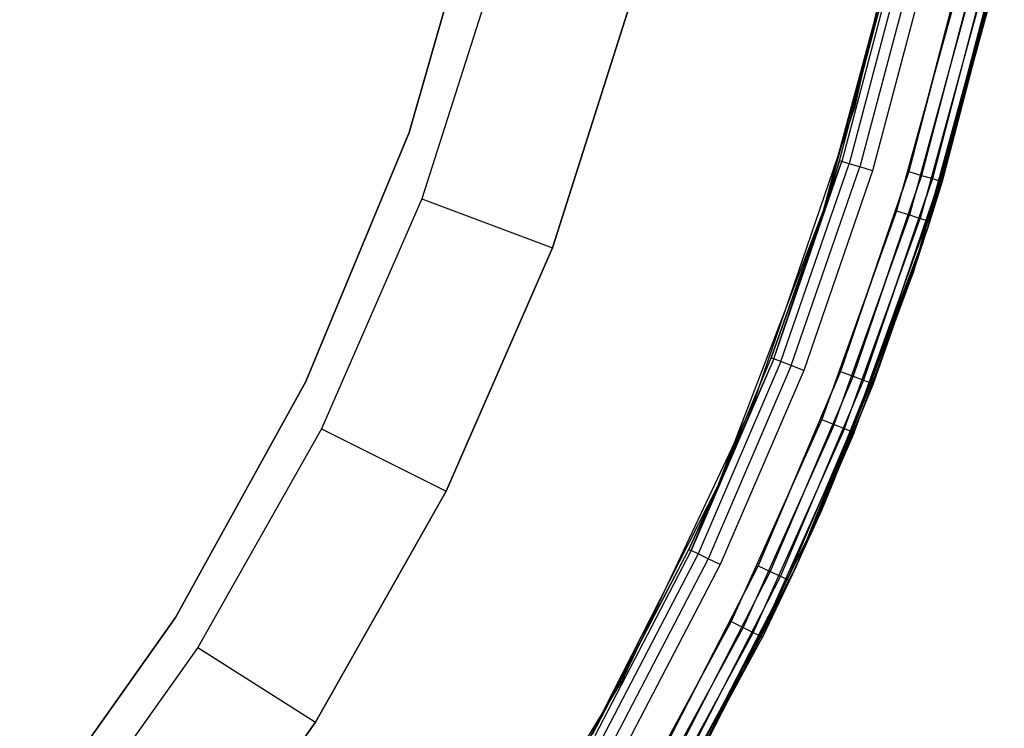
# Model space of a CAD drawing. Extents: x -4.43 to 3.97, y -4.36 to 4.03.
# Tile 23 of 32: x 2.46 to 3.88, y -2.16 to -1.14. Entities that reach past the tile are written whole.
import ezdxf

# ---------------------------------------------------------------- set-up
doc = ezdxf.new("R2010")
doc.units = 0
doc.header["$LTSCALE"] = 2.54
doc.layers.get('0').update_dxf_attribs({"color": 13, "linetype": 'CONTINUOUS'})

# ---------------------------------------------------------------- blocks, each defined once
blk = doc.blocks.new('Z_O_ENIE_CRES_STL_1')
at = {"color": 0}
for p, q in [((9.1695, -1.102, -5.8), (9.2671, -0.6666, -5.8)), ((9.1695, -1.102, -0.15), (9.2671, -0.6666, -0.15)), ((9.1695, -1.102, -5.8), (9.2671, -0.6666, -5.8)), ((9.1695, -1.102, -0.15), (9.2671, -0.6666, -0.15)), ((8.6358, -0.7677, -5.8), (8.5287, -1.1395, -5.8)), ((8.5287, -1.1395, -6.5), (8.6358, -0.7677, -6.5)), ((8.5287, -1.1395, -6.5), (8.6358, -0.7677, -6.5)), ((8.6358, -0.7677, -5.8), (8.5287, -1.1395, -5.8)), ((9.1241, -1.2515, -8), (9.2338, -0.842, -8)), ((9.1241, -1.2515, -8), (9.2338, -0.842, -8)), ((9.3835, -0.8591, -5.8), (9.2734, -1.2773, -5.8)), ((9.2734, -1.2773, -6.5), (9.3835, -0.8591, -6.5)), ((9.3835, -0.8591, -5.8), (9.2734, -1.2773, -5.8)), ((9.2734, -1.2773, -6.5), (9.3835, -0.8591, -6.5)), ((8.6569, -0.8913, -7.6939), (8.5473, -1.2346, -7.6939)), ((8.6569, -0.8913, -7.6939), (8.5473, -1.2346, -7.6939)), ((9.2231, -0.8908, -6.55), (9.1241, -1.2515, -8)), ((9.2231, -0.8908, -6.55), (9.1241, -1.2515, -8)), ((9.1466, -1.1801, -6.55), (9.2231, -0.8908, -6.55)), ((9.1466, -1.1801, -6.55), (9.2231, -0.8908, -6.55)), ((9.2269, -0.8916, -6.5309), (9.1502, -1.1812, -6.5309)), ((9.2269, -0.8916, -6.5309), (9.1502, -1.1812, -6.5309)), ((9.2374, -0.894, -6.5146), (9.1606, -1.1844, -6.5146)), ((9.2374, -0.894, -6.5146), (9.1606, -1.1844, -6.5146)), ((9.2533, -0.8976, -6.5038), (9.1761, -1.1891, -6.5038)), ((9.2533, -0.8976, -6.5038), (9.1761, -1.1891, -6.5038)), ((9.2719, -0.9018, -6.5), (9.1944, -1.1947, -6.5)), ((9.2719, -0.9018, -6.5), (9.1944, -1.1947, -6.5)), ((9.2464, -1.1956, -6.5), (9.323, -0.9023, -6.5)), ((9.323, -0.9023, -8), (9.2464, -1.1956, -8)), ((9.2464, -1.1956, -6.5), (9.323, -0.9023, -6.5)), ((9.323, -0.9023, -8), (9.2464, -1.1956, -8)), ((9.3741, -0.9029), (9.2525, -1.3411)), ((9.3741, -0.9029), (9.2525, -1.3411)), ((9.3417, -0.9065, -6.5038), (9.2647, -1.2011, -6.5038)), ((9.3417, -0.9065, -6.5038), (9.2647, -1.2011, -6.5038)), ((9.3417, -0.9065, -7.9962), (9.2647, -1.2011, -7.9962)), ((9.3417, -0.9065, -7.9962), (9.2647, -1.2011, -7.9962)), ((9.3575, -0.91, -6.5146), (9.2802, -1.2058, -6.5146)), ((9.3575, -0.91, -6.5146), (9.2802, -1.2058, -6.5146)), ((9.3575, -0.91, -7.9854), (9.2802, -1.2058, -7.9854)), ((9.3575, -0.91, -7.9854), (9.2802, -1.2058, -7.9854)), ((9.3681, -0.9124, -6.5309), (9.2906, -1.2089, -6.5309)), ((9.3681, -0.9124, -6.5309), (9.2906, -1.2089, -6.5309)), ((9.3681, -0.9124, -7.9691), (9.2906, -1.2089, -7.9691)), ((9.3681, -0.9124, -7.9691), (9.2906, -1.2089, -7.9691)), ((9.2942, -1.21, -7.95), (9.3718, -0.9132, -7.95)), ((9.3718, -0.9132, -6.55), (9.2942, -1.21, -6.55)), ((9.3718, -0.9132, -6.55), (9.2942, -1.21, -6.55)), ((9.2942, -1.21, -7.95), (9.3718, -0.9132, -7.95)), ((8.7345, -1.3052, -7.4939), (8.8503, -0.9423, -7.4939)), ((8.8503, -0.9423, -5.8939), (8.7345, -1.3052, -5.8939)), ((8.8503, -0.9423, -5.8939), (8.7345, -1.3052, -5.8939)), ((8.7345, -1.3052, -7.4939), (8.8503, -0.9423, -7.4939)), ((9.3132, -0.9456, -5.8), (9.2289, -1.2521, -5.8)), ((9.3132, -0.9456, -5.8), (9.2289, -1.2521, -5.8)), ((9.3318, -0.95, -5.7962), (9.2472, -1.2579, -5.7962)), ((9.3318, -0.95, -5.7962), (9.2472, -1.2579, -5.7962)), ((9.2525, -1.3411), (9.3618, -0.957, -5.75)), ((9.2525, -1.3411), (9.3618, -0.957, -5.75)), ((9.3476, -0.9536, -5.7854), (9.2626, -1.2628, -5.7854)), ((9.3476, -0.9536, -5.7854), (9.2626, -1.2628, -5.7854)), ((9.3581, -0.9561, -5.7691), (9.273, -1.2661, -5.7691)), ((9.3581, -0.9561, -5.7691), (9.273, -1.2661, -5.7691)), ((9.2766, -1.2672, -5.75), (9.3618, -0.957, -5.75)), ((9.2766, -1.2672, -5.75), (9.3618, -0.957, -5.75)), ((9.0246, -1.5241, -5.8), (9.1695, -1.102, -5.8)), ((9.0246, -1.5241, -0.15), (9.1695, -1.102, -0.15)), ((9.0246, -1.5241, -5.8), (9.1695, -1.102, -5.8)), ((9.0246, -1.5241, -0.15), (9.1695, -1.102, -0.15)), ((9.1695, -1.102, -0.15), (9.1695, -1.102, -5.8)), ((9.1695, -1.102, -0.15), (9.1695, -1.102, -5.8)), ((8.5287, -1.1395, -5.8), (8.3807, -1.4969, -5.8)), ((8.3807, -1.4969, -6.5), (8.5287, -1.1395, -6.5)), ((8.3807, -1.4969, -6.5), (8.5287, -1.1395, -6.5)), ((8.5287, -1.1395, -5.8), (8.3807, -1.4969, -5.8)), ((8.5287, -1.1395, -6.5), (8.5287, -1.1395, -5.8)), ((8.5287, -1.1395, -6.5), (8.5287, -1.1395, -5.8)), ((9.0524, -1.4644, -6.5309), (9.1502, -1.1812, -6.5309)), ((9.0524, -1.4644, -6.5309), (9.1502, -1.1812, -6.5309)), ((9.0625, -1.4683, -6.5146), (9.1606, -1.1844, -6.5146)), ((9.0625, -1.4683, -6.5146), (9.1606, -1.1844, -6.5146)), ((9.1241, -1.2515, -6.55), (9.1466, -1.1801, -6.55)), ((9.1466, -1.1801, -6.55), (9.1241, -1.2515, -8)), ((9.1466, -1.1801, -6.55), (9.1241, -1.2515, -8)), ((9.1241, -1.2515, -6.55), (9.1466, -1.1801, -6.55)), ((9.1241, -1.2515, -6.55), (9.1502, -1.1812, -6.5309)), ((9.1241, -1.2515, -6.55), (9.1502, -1.1812, -6.5309)), ((9.1502, -1.1812, -6.5309), (9.1466, -1.1801, -6.55)), ((9.1502, -1.1812, -6.5309), (9.1466, -1.1801, -6.55)), ((9.1606, -1.1844, -6.5146), (9.1502, -1.1812, -6.5309)), ((9.1606, -1.1844, -6.5146), (9.1502, -1.1812, -6.5309)), ((9.1761, -1.1891, -6.5038), (9.1606, -1.1844, -6.5146)), ((9.1761, -1.1891, -6.5038), (9.1606, -1.1844, -6.5146)), ((9.0776, -1.4742, -6.5038), (9.1761, -1.1891, -6.5038)), ((9.0776, -1.4742, -6.5038), (9.1761, -1.1891, -6.5038)), ((9.1944, -1.1947, -6.5), (9.0955, -1.4811, -6.5)), ((9.1944, -1.1947, -6.5), (9.0955, -1.4811, -6.5)), ((9.1485, -1.4825, -6.5), (9.2464, -1.1956, -6.5)), ((9.2464, -1.1956, -8), (9.1485, -1.4825, -8)), ((9.1485, -1.4825, -6.5), (9.2464, -1.1956, -6.5)), ((9.2464, -1.1956, -8), (9.1485, -1.4825, -8)), ((9.2647, -1.2011, -6.5038), (9.1664, -1.4893, -6.5038)), ((9.2647, -1.2011, -6.5038), (9.1664, -1.4893, -6.5038)), ((9.1664, -1.4893, -7.9962), (9.2647, -1.2011, -7.9962)), ((9.1664, -1.4893, -7.9962), (9.2647, -1.2011, -7.9962)), ((9.1944, -1.1947, -6.5), (9.1761, -1.1891, -6.5038)), ((9.1944, -1.1947, -6.5), (9.1761, -1.1891, -6.5038)), ((9.2464, -1.1956, -6.5), (9.2647, -1.2011, -6.5038)), ((9.2464, -1.1956, -6.5), (9.2647, -1.2011, -6.5038)), ((9.2464, -1.1956, -8), (9.2647, -1.2011, -7.9962)), ((9.2464, -1.1956, -8), (9.2647, -1.2011, -7.9962)), ((9.2647, -1.2011, -6.5038), (9.2802, -1.2058, -6.5146)), ((9.2647, -1.2011, -6.5038), (9.2802, -1.2058, -6.5146)), ((9.2647, -1.2011, -7.9962), (9.2802, -1.2058, -7.9854)), ((9.2647, -1.2011, -7.9962), (9.2802, -1.2058, -7.9854)), ((9.2802, -1.2058, -6.5146), (9.1815, -1.4951, -6.5146)), ((9.2802, -1.2058, -6.5146), (9.1815, -1.4951, -6.5146)), ((9.1815, -1.4951, -7.9854), (9.2802, -1.2058, -7.9854)), ((9.1815, -1.4951, -7.9854), (9.2802, -1.2058, -7.9854)), ((9.2906, -1.2089, -6.5309), (9.1916, -1.499, -6.5309)), ((9.2906, -1.2089, -6.5309), (9.1916, -1.499, -6.5309)), ((9.1916, -1.499, -7.9691), (9.2906, -1.2089, -7.9691)), ((9.1916, -1.499, -7.9691), (9.2906, -1.2089, -7.9691)), ((9.2734, -1.2773, -6.55), (9.2906, -1.2089, -6.5309)), ((9.2734, -1.2773, -6.55), (9.2906, -1.2089, -6.5309)), ((9.2734, -1.2773, -7.95), (9.2906, -1.2089, -7.9691)), ((9.2734, -1.2773, -7.95), (9.2906, -1.2089, -7.9691)), ((9.2734, -1.2773, -7.95), (9.2942, -1.21, -7.95)), ((9.2942, -1.21, -6.55), (9.2734, -1.2773, -6.55)), ((9.2942, -1.21, -6.55), (9.2734, -1.2773, -6.55)), ((9.2734, -1.2773, -7.95), (9.2942, -1.21, -7.95)), ((9.2802, -1.2058, -6.5146), (9.2906, -1.2089, -6.5309)), ((9.2802, -1.2058, -6.5146), (9.2906, -1.2089, -6.5309)), ((9.2802, -1.2058, -7.9854), (9.2906, -1.2089, -7.9691)), ((9.2802, -1.2058, -7.9854), (9.2906, -1.2089, -7.9691)), ((9.2942, -1.21, -6.55), (9.2906, -1.2089, -6.5309)), ((9.2942, -1.21, -6.55), (9.2906, -1.2089, -6.5309)), ((9.2906, -1.2089, -7.9691), (9.2942, -1.21, -7.95)), ((9.2906, -1.2089, -7.9691), (9.2942, -1.21, -7.95)), ((9.2942, -1.21, -7.95), (9.2942, -1.21, -6.55)), ((9.2942, -1.21, -7.95), (9.2942, -1.21, -6.55)), ((8.5473, -1.2346, -7.6939), (8.403, -1.5648, -7.6939)), ((8.5473, -1.2346, -7.6939), (8.403, -1.5648, -7.6939)), ((8.5473, -1.2346, -7.6939), (8.7345, -1.3052, -7.4939)), ((8.5473, -1.2346, -7.6939), (8.7345, -1.3052, -7.4939)), ((8.9722, -1.6473, -8), (9.1241, -1.2515, -8)), ((8.9722, -1.6473, -8), (9.1241, -1.2515, -8)), ((9.1241, -1.2515, -8), (9.0488, -1.463, -6.55)), ((9.0488, -1.463, -6.55), (9.1241, -1.2515, -6.55)), ((9.1241, -1.2515, -8), (9.0488, -1.463, -6.55)), ((9.0488, -1.463, -6.55), (9.1241, -1.2515, -6.55)), ((9.0524, -1.4644, -6.5309), (9.1241, -1.2515, -6.55)), ((9.0524, -1.4644, -6.5309), (9.1241, -1.2515, -6.55)), ((9.2289, -1.2521, -5.8), (9.1215, -1.5513, -5.8)), ((9.2289, -1.2521, -5.8), (9.1215, -1.5513, -5.8)), ((9.1241, -1.2515, -8), (9.1241, -1.2515, -6.55)), ((9.1241, -1.2515, -8), (9.1241, -1.2515, -6.55)), ((9.1392, -1.5585, -5.7962), (9.2472, -1.2579, -5.7962)), ((9.1392, -1.5585, -5.7962), (9.2472, -1.2579, -5.7962)), ((9.2289, -1.2521, -5.8), (9.2472, -1.2579, -5.7962)), ((9.2289, -1.2521, -5.8), (9.2472, -1.2579, -5.7962)), ((9.2472, -1.2579, -5.7962), (9.2626, -1.2628, -5.7854)), ((9.2472, -1.2579, -5.7962), (9.2626, -1.2628, -5.7854)), ((9.1542, -1.5646, -5.7854), (9.2626, -1.2628, -5.7854)), ((9.1542, -1.5646, -5.7854), (9.2626, -1.2628, -5.7854)), ((9.1643, -1.5686, -5.7691), (9.273, -1.2661, -5.7691)), ((9.1643, -1.5686, -5.7691), (9.273, -1.2661, -5.7691)), ((9.2525, -1.3411, -5.75), (9.273, -1.2661, -5.7691)), ((9.2525, -1.3411, -5.75), (9.273, -1.2661, -5.7691)), ((9.2525, -1.3411), (9.2766, -1.2672, -5.75)), ((9.2525, -1.3411, -5.75), (9.2766, -1.2672, -5.75)), ((9.2525, -1.3411), (9.2766, -1.2672, -5.75)), ((9.2525, -1.3411, -5.75), (9.2766, -1.2672, -5.75)), ((9.2626, -1.2628, -5.7854), (9.273, -1.2661, -5.7691)), ((9.2626, -1.2628, -5.7854), (9.273, -1.2661, -5.7691)), ((9.273, -1.2661, -5.7691), (9.2766, -1.2672, -5.75)), ((9.273, -1.2661, -5.7691), (9.2766, -1.2672, -5.75)), ((9.2734, -1.2773, -5.8), (9.1209, -1.6819, -5.8)), ((9.1209, -1.6819, -6.5), (9.2734, -1.2773, -6.5)), ((9.2734, -1.2773, -5.8), (9.1209, -1.6819, -5.8)), ((9.1209, -1.6819, -6.5), (9.2734, -1.2773, -6.5)), ((9.1916, -1.499, -6.5309), (9.2734, -1.2773, -6.55)), ((9.1916, -1.499, -6.5309), (9.2734, -1.2773, -6.55)), ((9.1916, -1.499, -7.9691), (9.2734, -1.2773, -7.95)), ((9.1916, -1.499, -7.9691), (9.2734, -1.2773, -7.95)), ((9.1952, -1.5004, -7.95), (9.2734, -1.2773, -7.95)), ((9.2734, -1.2773, -6.55), (9.1952, -1.5004, -6.55)), ((9.2734, -1.2773, -6.55), (9.1952, -1.5004, -6.55)), ((9.1952, -1.5004, -7.95), (9.2734, -1.2773, -7.95)), ((9.2734, -1.2773, -5.8), (9.2734, -1.2773, -6.5)), ((9.2734, -1.2773, -5.8), (9.2734, -1.2773, -6.5)), ((9.2734, -1.2773, -7.95), (9.2734, -1.2773, -6.55)), ((9.2734, -1.2773, -7.95), (9.2734, -1.2773, -6.55)), ((8.5819, -1.6542, -7.4939), (8.7345, -1.3052, -7.4939)), ((8.7345, -1.3052, -5.8939), (8.5819, -1.6542, -5.8939)), ((8.7345, -1.3052, -5.8939), (8.5819, -1.6542, -5.8939)), ((8.5819, -1.6542, -7.4939), (8.7345, -1.3052, -7.4939)), ((8.7345, -1.3052, -7.4939), (8.7345, -1.3052, -5.8939)), ((8.7345, -1.3052, -7.4939), (8.7345, -1.3052, -5.8939)), ((9.2525, -1.3411), (9.0841, -1.7635)), ((9.2525, -1.3411), (9.0841, -1.7635)), ((9.1643, -1.5686, -5.7691), (9.2525, -1.3411, -5.75)), ((9.1643, -1.5686, -5.7691), (9.2525, -1.3411, -5.75)), ((9.1678, -1.57, -5.75), (9.2525, -1.3411)), ((9.1678, -1.57, -5.75), (9.2525, -1.3411)), ((9.1678, -1.57, -5.75), (9.2525, -1.3411, -5.75)), ((9.1678, -1.57, -5.75), (9.2525, -1.3411, -5.75)), ((9.2525, -1.3411, -5.75), (9.2525, -1.3411)), ((9.2525, -1.3411, -5.75), (9.2525, -1.3411)), ((9.0524, -1.4644, -6.5309), (8.9339, -1.7396, -6.5309)), ((9.0524, -1.4644, -6.5309), (8.9339, -1.7396, -6.5309)), ((9.0625, -1.4683, -6.5146), (8.9437, -1.7442, -6.5146)), ((9.0625, -1.4683, -6.5146), (8.9437, -1.7442, -6.5146)), ((8.9722, -1.6473, -8), (9.0488, -1.463, -6.55)), ((8.9722, -1.6473, -8), (9.0488, -1.463, -6.55)), ((8.9722, -1.6473, -6.55), (9.0488, -1.463, -6.55)), ((8.9722, -1.6473, -6.55), (9.0488, -1.463, -6.55)), ((9.0524, -1.4644, -6.5309), (8.9722, -1.6473, -6.55)), ((9.0524, -1.4644, -6.5309), (8.9722, -1.6473, -6.55)), ((9.0488, -1.463, -6.55), (9.0524, -1.4644, -6.5309)), ((9.0488, -1.463, -6.55), (9.0524, -1.4644, -6.5309)), ((9.0625, -1.4683, -6.5146), (9.0524, -1.4644, -6.5309)), ((9.0625, -1.4683, -6.5146), (9.0524, -1.4644, -6.5309)), ((9.0776, -1.4742, -6.5038), (9.0625, -1.4683, -6.5146)), ((9.0776, -1.4742, -6.5038), (9.0625, -1.4683, -6.5146)), ((9.0776, -1.4742, -6.5038), (8.9584, -1.7512, -6.5038)), ((9.0776, -1.4742, -6.5038), (8.9584, -1.7512, -6.5038)), ((9.0955, -1.4811, -6.5), (8.9756, -1.7594, -6.5)), ((9.0955, -1.4811, -6.5), (8.9756, -1.7594, -6.5)), ((9.0299, -1.7615, -6.5), (9.1485, -1.4825, -6.5)), ((9.1485, -1.4825, -8), (9.0299, -1.7615, -8)), ((9.0299, -1.7615, -6.5), (9.1485, -1.4825, -6.5)), ((9.1485, -1.4825, -8), (9.0299, -1.7615, -8)), ((9.0955, -1.4811, -6.5), (9.0776, -1.4742, -6.5038)), ((9.0955, -1.4811, -6.5), (9.0776, -1.4742, -6.5038)), ((9.1485, -1.4825, -6.5), (9.1664, -1.4893, -6.5038)), ((9.1485, -1.4825, -6.5), (9.1664, -1.4893, -6.5038)), ((9.1485, -1.4825, -8), (9.1664, -1.4893, -7.9962)), ((9.1485, -1.4825, -8), (9.1664, -1.4893, -7.9962)), ((8.3807, -1.4969, -5.8), (8.1935, -1.8355, -5.8)), ((8.1935, -1.8355, -6.5), (8.3807, -1.4969, -6.5)), ((8.1935, -1.8355, -6.5), (8.3807, -1.4969, -6.5)), ((8.3807, -1.4969, -5.8), (8.1935, -1.8355, -5.8)), ((8.3807, -1.4969, -6.5), (8.3807, -1.4969, -5.8)), ((8.3807, -1.4969, -6.5), (8.3807, -1.4969, -5.8)), ((9.1664, -1.4893, -6.5038), (9.0473, -1.7696, -6.5038)), ((9.1664, -1.4893, -6.5038), (9.0473, -1.7696, -6.5038)), ((9.1664, -1.4893, -7.9962), (9.0473, -1.7696, -7.9962)), ((9.1664, -1.4893, -7.9962), (9.0473, -1.7696, -7.9962)), ((9.1815, -1.4951, -6.5146), (9.0619, -1.7765, -6.5146)), ((9.1815, -1.4951, -6.5146), (9.0619, -1.7765, -6.5146)), ((9.1815, -1.4951, -7.9854), (9.0619, -1.7765, -7.9854)), ((9.1815, -1.4951, -7.9854), (9.0619, -1.7765, -7.9854)), ((9.1664, -1.4893, -6.5038), (9.1815, -1.4951, -6.5146)), ((9.1664, -1.4893, -6.5038), (9.1815, -1.4951, -6.5146)), ((9.1664, -1.4893, -7.9962), (9.1815, -1.4951, -7.9854)), ((9.1664, -1.4893, -7.9962), (9.1815, -1.4951, -7.9854)), ((9.1815, -1.4951, -6.5146), (9.1916, -1.499, -6.5309)), ((9.1815, -1.4951, -6.5146), (9.1916, -1.499, -6.5309)), ((9.1815, -1.4951, -7.9854), (9.1916, -1.499, -7.9691)), ((9.1815, -1.4951, -7.9854), (9.1916, -1.499, -7.9691)), ((9.1916, -1.499, -6.5309), (9.0718, -1.7811, -6.5309)), ((9.1916, -1.499, -6.5309), (9.0718, -1.7811, -6.5309)), ((9.1916, -1.499, -7.9691), (9.0718, -1.7811, -7.9691)), ((9.1916, -1.499, -7.9691), (9.0718, -1.7811, -7.9691)), ((9.1209, -1.6819, -6.55), (9.1916, -1.499, -6.5309)), ((9.1209, -1.6819, -6.55), (9.1916, -1.499, -6.5309)), ((9.1916, -1.499, -7.9691), (9.1209, -1.6819, -7.95)), ((9.1916, -1.499, -7.9691), (9.1209, -1.6819, -7.95)), ((9.1209, -1.6819, -7.95), (9.1952, -1.5004, -7.95)), ((9.1952, -1.5004, -6.55), (9.1209, -1.6819, -6.55)), ((9.1952, -1.5004, -6.55), (9.1209, -1.6819, -6.55)), ((9.1209, -1.6819, -7.95), (9.1952, -1.5004, -7.95)), ((9.1952, -1.5004, -6.55), (9.1916, -1.499, -6.5309)), ((9.1952, -1.5004, -6.55), (9.1916, -1.499, -6.5309)), ((9.1952, -1.5004, -7.95), (9.1916, -1.499, -7.9691)), ((9.1952, -1.5004, -7.95), (9.1916, -1.499, -7.9691)), ((9.1952, -1.5004, -7.95), (9.1952, -1.5004, -6.55)), ((9.1952, -1.5004, -7.95), (9.1952, -1.5004, -6.55)), ((8.8342, -1.9276, -5.8), (9.0246, -1.5241, -5.8)), ((8.8342, -1.9276, -0.15), (9.0246, -1.5241, -0.15)), ((8.8342, -1.9276, -5.8), (9.0246, -1.5241, -5.8)), ((8.8342, -1.9276, -0.15), (9.0246, -1.5241, -0.15)), ((9.0246, -1.5241, -0.15), (9.0246, -1.5241, -5.8)), ((9.0246, -1.5241, -0.15), (9.0246, -1.5241, -5.8)), ((9.1215, -1.5513, -5.8), (8.9914, -1.8414, -5.8)), ((9.1215, -1.5513, -5.8), (8.9914, -1.8414, -5.8)), ((9.1215, -1.5513, -5.8), (9.1392, -1.5585, -5.7962)), ((9.1215, -1.5513, -5.8), (9.1392, -1.5585, -5.7962)), ((8.403, -1.5648, -7.6939), (8.2255, -1.8784, -7.6939)), ((8.403, -1.5648, -7.6939), (8.2255, -1.8784, -7.6939)), ((8.403, -1.5648, -7.6939), (8.5819, -1.6542, -7.4939)), ((8.403, -1.5648, -7.6939), (8.5819, -1.6542, -7.4939)), ((9.1392, -1.5585, -5.7962), (9.0086, -1.8499, -5.7962)), ((9.1392, -1.5585, -5.7962), (9.0086, -1.8499, -5.7962)), ((9.1542, -1.5646, -5.7854), (9.0231, -1.8571, -5.7854)), ((9.1542, -1.5646, -5.7854), (9.0231, -1.8571, -5.7854)), ((9.1643, -1.5686, -5.7691), (9.0328, -1.8619, -5.7691)), ((9.1643, -1.5686, -5.7691), (9.0328, -1.8619, -5.7691)), ((9.1643, -1.5686, -5.7691), (9.0841, -1.7635, -5.75)), ((9.1643, -1.5686, -5.7691), (9.0841, -1.7635, -5.75)), ((9.1392, -1.5585, -5.7962), (9.1542, -1.5646, -5.7854)), ((9.1392, -1.5585, -5.7962), (9.1542, -1.5646, -5.7854)), ((9.1542, -1.5646, -5.7854), (9.1643, -1.5686, -5.7691)), ((9.1542, -1.5646, -5.7854), (9.1643, -1.5686, -5.7691)), ((9.1678, -1.57, -5.75), (9.1643, -1.5686, -5.7691)), ((9.1678, -1.57, -5.75), (9.1643, -1.5686, -5.7691)), ((9.0841, -1.7635, -5.75), (9.1678, -1.57, -5.75)), ((9.1678, -1.57, -5.75), (9.0841, -1.7635)), ((9.1678, -1.57, -5.75), (9.0841, -1.7635)), ((9.0841, -1.7635, -5.75), (9.1678, -1.57, -5.75)), ((8.7797, -2.025, -8), (8.9722, -1.6473, -8)), ((8.7797, -2.025, -8), (8.9722, -1.6473, -8)), ((8.9722, -1.6473, -8), (8.9305, -1.7379, -6.55)), ((8.9305, -1.7379, -6.55), (8.9722, -1.6473, -6.55)), ((8.9722, -1.6473, -8), (8.9305, -1.7379, -6.55)), ((8.9305, -1.7379, -6.55), (8.9722, -1.6473, -6.55)), ((8.9339, -1.7396, -6.5309), (8.9722, -1.6473, -6.55)), ((8.9339, -1.7396, -6.5309), (8.9722, -1.6473, -6.55)), ((8.9722, -1.6473, -8), (8.9722, -1.6473, -6.55)), ((8.9722, -1.6473, -8), (8.9722, -1.6473, -6.55)), ((8.3943, -1.9858, -7.4939), (8.5819, -1.6542, -7.4939)), ((8.5819, -1.6542, -5.8939), (8.3943, -1.9858, -5.8939)), ((8.5819, -1.6542, -5.8939), (8.3943, -1.9858, -5.8939)), ((8.3943, -1.9858, -7.4939), (8.5819, -1.6542, -7.4939)), ((8.5819, -1.6542, -7.4939), (8.5819, -1.6542, -5.8939)), ((8.5819, -1.6542, -7.4939), (8.5819, -1.6542, -5.8939)), ((9.1209, -1.6819, -5.8), (8.9275, -2.0687, -5.8)), ((8.9275, -2.0687, -6.5), (9.1209, -1.6819, -6.5)), ((9.1209, -1.6819, -5.8), (8.9275, -2.0687, -5.8)), ((8.9275, -2.0687, -6.5), (9.1209, -1.6819, -6.5)), ((9.1209, -1.6819, -6.55), (9.0718, -1.7811, -6.5309)), ((9.1209, -1.6819, -6.55), (9.0718, -1.7811, -6.5309)), ((9.0718, -1.7811, -7.9691), (9.1209, -1.6819, -7.95)), ((9.0718, -1.7811, -7.9691), (9.1209, -1.6819, -7.95)), ((9.0752, -1.7827, -7.95), (9.1209, -1.6819, -7.95)), ((9.1209, -1.6819, -6.55), (9.0752, -1.7827, -6.55)), ((9.1209, -1.6819, -6.55), (9.0752, -1.7827, -6.55)), ((9.0752, -1.7827, -7.95), (9.1209, -1.6819, -7.95)), ((9.1209, -1.6819, -5.8), (9.1209, -1.6819, -6.5)), ((9.1209, -1.6819, -5.8), (9.1209, -1.6819, -6.5)), ((9.1209, -1.6819, -7.95), (9.1209, -1.6819, -6.55)), ((9.1209, -1.6819, -7.95), (9.1209, -1.6819, -6.55)), ((8.7797, -2.025, -8), (8.9305, -1.7379, -6.55)), ((8.7797, -2.025, -8), (8.9305, -1.7379, -6.55)), ((8.7921, -2.0034, -6.55), (8.9305, -1.7379, -6.55)), ((8.7921, -2.0034, -6.55), (8.9305, -1.7379, -6.55)), ((8.9305, -1.7379, -6.55), (8.9339, -1.7396, -6.5309)), ((8.9305, -1.7379, -6.55), (8.9339, -1.7396, -6.5309)), ((8.9339, -1.7396, -6.5309), (8.7954, -2.0052, -6.5309)), ((8.9339, -1.7396, -6.5309), (8.7954, -2.0052, -6.5309)), ((8.9437, -1.7442, -6.5146), (8.8049, -2.0106, -6.5146)), ((8.9437, -1.7442, -6.5146), (8.8049, -2.0106, -6.5146)), ((8.9584, -1.7512, -6.5038), (8.819, -2.0186, -6.5038)), ((8.9584, -1.7512, -6.5038), (8.819, -2.0186, -6.5038)), ((8.9437, -1.7442, -6.5146), (8.9339, -1.7396, -6.5309)), ((8.9437, -1.7442, -6.5146), (8.9339, -1.7396, -6.5309)), ((8.9584, -1.7512, -6.5038), (8.9437, -1.7442, -6.5146)), ((8.9584, -1.7512, -6.5038), (8.9437, -1.7442, -6.5146)), ((8.9756, -1.7594, -6.5), (8.9584, -1.7512, -6.5038)), ((8.9756, -1.7594, -6.5), (8.9584, -1.7512, -6.5038)), ((8.9756, -1.7594, -6.5), (8.8356, -2.0281, -6.5)), ((8.9756, -1.7594, -6.5), (8.8356, -2.0281, -6.5)), ((8.8711, -2.1653, -5.75), (9.0841, -1.7635)), ((9.0841, -1.7635), (8.8711, -2.1653)), ((8.8711, -2.1653, -5.75), (9.0841, -1.7635)), ((9.0841, -1.7635), (8.8711, -2.1653)), ((8.8825, -2.1463, -5.75), (9.0841, -1.7635)), ((8.8825, -2.1463, -5.75), (9.0841, -1.7635)), ((8.8913, -2.0311, -6.5), (9.0299, -1.7615, -6.5)), ((9.0299, -1.7615, -8), (8.8913, -2.0311, -8)), ((8.8913, -2.0311, -6.5), (9.0299, -1.7615, -6.5)), ((9.0299, -1.7615, -8), (8.8913, -2.0311, -8)), ((9.0299, -1.7615, -6.5), (9.0473, -1.7696, -6.5038)), ((9.0299, -1.7615, -6.5), (9.0473, -1.7696, -6.5038)), ((9.0299, -1.7615, -8), (9.0473, -1.7696, -7.9962)), ((9.0299, -1.7615, -8), (9.0473, -1.7696, -7.9962)), ((9.0328, -1.8619, -5.7691), (9.0841, -1.7635, -5.75)), ((9.0328, -1.8619, -5.7691), (9.0841, -1.7635, -5.75)), ((9.0362, -1.8636, -5.75), (9.0841, -1.7635, -5.75)), ((9.0841, -1.7635), (9.0362, -1.8636, -5.75)), ((9.0841, -1.7635), (9.0362, -1.8636, -5.75)), ((9.0362, -1.8636, -5.75), (9.0841, -1.7635, -5.75)), ((9.0841, -1.7635, -5.75), (9.0841, -1.7635)), ((9.0841, -1.7635, -5.75), (9.0841, -1.7635)), ((9.0473, -1.7696, -6.5038), (8.908, -2.0404, -6.5038)), ((9.0473, -1.7696, -6.5038), (8.908, -2.0404, -6.5038)), ((9.0473, -1.7696, -7.9962), (8.908, -2.0404, -7.9962)), ((9.0473, -1.7696, -7.9962), (8.908, -2.0404, -7.9962)), ((9.0619, -1.7765, -6.5146), (8.9222, -2.0484, -6.5146)), ((9.0619, -1.7765, -6.5146), (8.9222, -2.0484, -6.5146)), ((9.0619, -1.7765, -7.9854), (8.9222, -2.0484, -7.9854)), ((9.0619, -1.7765, -7.9854), (8.9222, -2.0484, -7.9854)), ((9.0718, -1.7811, -6.5309), (8.9316, -2.0537, -6.5309)), ((9.0718, -1.7811, -6.5309), (8.9316, -2.0537, -6.5309)), ((9.0718, -1.7811, -7.9691), (8.9316, -2.0537, -7.9691)), ((9.0718, -1.7811, -7.9691), (8.9316, -2.0537, -7.9691)), ((9.0473, -1.7696, -6.5038), (9.0619, -1.7765, -6.5146)), ((9.0473, -1.7696, -6.5038), (9.0619, -1.7765, -6.5146)), ((9.0473, -1.7696, -7.9962), (9.0619, -1.7765, -7.9854)), ((9.0473, -1.7696, -7.9962), (9.0619, -1.7765, -7.9854)), ((9.0619, -1.7765, -6.5146), (9.0718, -1.7811, -6.5309)), ((9.0619, -1.7765, -6.5146), (9.0718, -1.7811, -6.5309)), ((9.0619, -1.7765, -7.9854), (9.0718, -1.7811, -7.9691)), ((9.0619, -1.7765, -7.9854), (9.0718, -1.7811, -7.9691)), ((9.0752, -1.7827, -6.55), (9.0718, -1.7811, -6.5309)), ((9.0752, -1.7827, -6.55), (9.0718, -1.7811, -6.5309)), ((9.0752, -1.7827, -7.95), (9.0718, -1.7811, -7.9691)), ((9.0752, -1.7827, -7.95), (9.0718, -1.7811, -7.9691)), ((8.9349, -2.0556, -7.95), (9.0752, -1.7827, -7.95)), ((9.0752, -1.7827, -6.55), (8.9349, -2.0556, -6.55)), ((9.0752, -1.7827, -6.55), (8.9349, -2.0556, -6.55)), ((8.9349, -2.0556, -7.95), (9.0752, -1.7827, -7.95)), ((9.0752, -1.7827, -7.95), (9.0752, -1.7827, -6.55)), ((9.0752, -1.7827, -7.95), (9.0752, -1.7827, -6.55)), ((8.1935, -1.8355, -5.8), (7.9696, -2.151, -5.8)), ((7.9696, -2.151, -6.5), (8.1935, -1.8355, -6.5)), ((7.9696, -2.151, -6.5), (8.1935, -1.8355, -6.5)), ((8.1935, -1.8355, -5.8), (7.9696, -2.151, -5.8)), ((8.1935, -1.8355, -6.5), (8.1935, -1.8355, -5.8)), ((8.1935, -1.8355, -6.5), (8.1935, -1.8355, -5.8)), ((8.9914, -1.8414, -5.8), (8.8395, -2.1207, -5.8)), ((8.9914, -1.8414, -5.8), (8.8395, -2.1207, -5.8)), ((9.0086, -1.8499, -5.7962), (8.856, -2.1305, -5.7962)), ((9.0086, -1.8499, -5.7962), (8.856, -2.1305, -5.7962)), ((8.9914, -1.8414, -5.8), (9.0086, -1.8499, -5.7962)), ((8.9914, -1.8414, -5.8), (9.0086, -1.8499, -5.7962)), ((9.0086, -1.8499, -5.7962), (9.0231, -1.8571, -5.7854)), ((9.0086, -1.8499, -5.7962), (9.0231, -1.8571, -5.7854)), ((9.0231, -1.8571, -5.7854), (8.8699, -2.1388, -5.7854)), ((9.0231, -1.8571, -5.7854), (8.8699, -2.1388, -5.7854)), ((9.0328, -1.8619, -5.7691), (8.8792, -2.1443, -5.7691)), ((9.0328, -1.8619, -5.7691), (8.8792, -2.1443, -5.7691)), ((8.8825, -2.1463, -5.75), (9.0362, -1.8636, -5.75)), ((8.8825, -2.1463, -5.75), (9.0362, -1.8636, -5.75)), ((9.0231, -1.8571, -5.7854), (9.0328, -1.8619, -5.7691)), ((9.0231, -1.8571, -5.7854), (9.0328, -1.8619, -5.7691)), ((9.0362, -1.8636, -5.75), (9.0328, -1.8619, -5.7691)), ((9.0362, -1.8636, -5.75), (9.0328, -1.8619, -5.7691)), ((8.2255, -1.8784, -7.6939), (8.0167, -2.1721, -7.6939)), ((8.2255, -1.8784, -7.6939), (8.0167, -2.1721, -7.6939)), ((8.2255, -1.8784, -7.6939), (8.3943, -1.9858, -7.4939)), ((8.2255, -1.8784, -7.6939), (8.3943, -1.9858, -7.4939)), ((8.6005, -2.3077, -5.8), (8.8342, -1.9276, -5.8)), ((8.6005, -2.3077, -0.15), (8.8342, -1.9276, -0.15)), ((8.6005, -2.3077, -5.8), (8.8342, -1.9276, -5.8)), ((8.6005, -2.3077, -0.15), (8.8342, -1.9276, -0.15)), ((8.8342, -1.9276, -0.15), (8.8342, -1.9276, -5.8)), ((8.8342, -1.9276, -0.15), (8.8342, -1.9276, -5.8)), ((8.1736, -2.2963, -7.4939), (8.3943, -1.9858, -7.4939)), ((8.3943, -1.9858, -5.8939), (8.1736, -2.2963, -5.8939)), ((8.3943, -1.9858, -5.8939), (8.1736, -2.2963, -5.8939)), ((8.1736, -2.2963, -7.4939), (8.3943, -1.9858, -7.4939)), ((8.3943, -1.9858, -7.4939), (8.3943, -1.9858, -5.8939)), ((8.3943, -1.9858, -7.4939), (8.3943, -1.9858, -5.8939))]:
    blk.add_line(p, q, dxfattribs=at)

msp = doc.modelspace()

# ---------------------------------------------------------------- block references
at = {"color": 0}
msp.add_blockref('Z_O_ENIE_CRES_STL_1', (-5.5067, -0.1662, 4.3834), dxfattribs=at)

doc.saveas('drawing.dxf')
